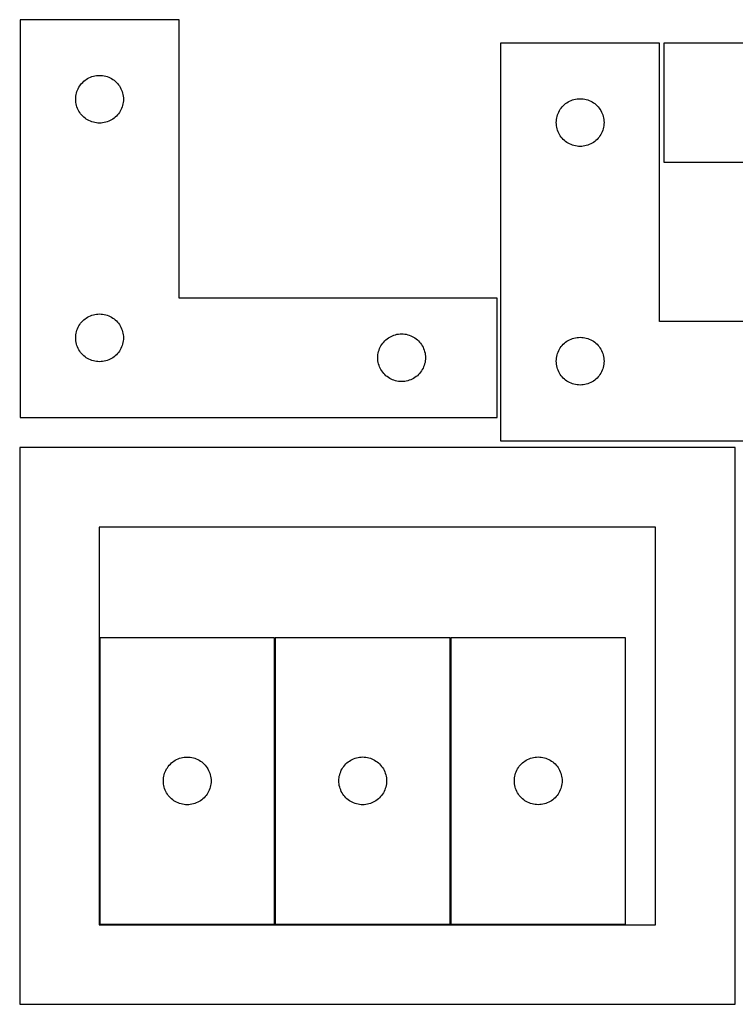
# Model space of a CAD drawing. Header units: millimetres. Extents: x 7 to 1243, y 7 to 2493.
# Tile 11 of 22: x 7 to 277, y 2121 to 2492. Entities that reach past the tile are written whole.
import ezdxf

# ---------------------------------------------------------------- set-up
doc = ezdxf.new("R2010")
doc.units = ezdxf.units.MM
doc.layers.add('CUT', color=7, linetype='CONTINUOUS', true_color=0x000000)

msp = doc.modelspace()

# ---------------------------------------------------------------- linework, layer by layer
at = {"layer": 'CUT'}
for p, q in [((66.66229, 2492.048403), (6.66229, 2492.048403)), ((6.66229, 2492.048403), (6.66229, 2342.048403)), ((66.66229, 2387.048403), (66.66229, 2492.048403)), ((248.041929, 2483.251528), (188.041929, 2483.251528)), ((188.041929, 2483.251528), (188.041929, 2333.251528)), ((248.041929, 2378.251528), (248.041929, 2483.251528)), ((429.680781, 2483.251532), (249.680781, 2483.251532)), ((249.680781, 2483.251532), (249.680781, 2438.251532)), ((31.662158, 2469.53163), (32.16229, 2469.842632)), ((32.16229, 2469.842632), (32.681692, 2470.120258)), ((32.681692, 2470.120258), (33.218139, 2470.363319)), ((33.218139, 2470.363319), (33.769335, 2470.570774)), ((33.769335, 2470.570774), (34.332919, 2470.741736)), ((34.332919, 2470.741736), (34.906477, 2470.875471)), ((34.906477, 2470.875471), (35.487554, 2470.971407)), ((35.487554, 2470.971407), (36.073662, 2471.029134)), ((36.073662, 2471.029134), (36.66229, 2471.048403)), ((36.66229, 2471.048403), (37.250918, 2471.029134)), ((37.250918, 2471.029134), (37.837026, 2470.971407)), ((37.837026, 2470.971407), (38.418103, 2470.875471)), ((38.418103, 2470.875471), (38.991661, 2470.741736)), ((38.991661, 2470.741736), (39.555245, 2470.570774)), ((39.555245, 2470.570774), (40.106441, 2470.363319)), ((40.106441, 2470.363319), (40.642888, 2470.120258)), ((40.642888, 2470.120258), (41.16229, 2469.842632)), ((41.16229, 2469.842632), (41.662422, 2469.53163)), ((28.347374, 2465.492554), (28.590435, 2466.029002)), ((28.590435, 2466.029002), (28.868061, 2466.548403)), ((28.868061, 2466.548403), (29.179063, 2467.048535)), ((29.179063, 2467.048535), (29.52211, 2467.527256)), ((29.52211, 2467.527256), (29.895732, 2467.982516)), ((29.895732, 2467.982516), (30.298329, 2468.412364)), ((30.298329, 2468.412364), (30.728178, 2468.814962)), ((30.728178, 2468.814962), (31.183437, 2469.188583)), ((31.183437, 2469.188583), (31.662158, 2469.53163)), ((41.662422, 2469.53163), (42.141143, 2469.188583)), ((42.141143, 2469.188583), (42.596402, 2468.814962)), ((42.596402, 2468.814962), (43.026251, 2468.412364)), ((43.026251, 2468.412364), (43.428848, 2467.982516)), ((43.428848, 2467.982516), (43.80247, 2467.527256)), ((43.80247, 2467.527256), (44.145516, 2467.048535)), ((44.145516, 2467.048535), (44.456519, 2466.548403)), ((44.456519, 2466.548403), (44.734145, 2466.029002)), ((44.734145, 2466.029002), (44.977206, 2465.492554)), ((27.66229, 2462.048403), (27.68156, 2462.637031)), ((27.68156, 2462.637031), (27.739286, 2463.223139)), ((27.739286, 2463.223139), (27.835222, 2463.804216)), ((27.835222, 2463.804216), (27.968958, 2464.377775)), ((27.968958, 2464.377775), (28.139919, 2464.941358)), ((28.139919, 2464.941358), (28.347374, 2465.492554)), ((44.977206, 2465.492554), (45.184661, 2464.941358)), ((45.184661, 2464.941358), (45.355622, 2464.377775)), ((45.355622, 2464.377775), (45.489357, 2463.804216)), ((45.489357, 2463.804216), (45.585294, 2463.223139)), ((45.585294, 2463.223139), (45.64302, 2462.637031)), ((45.64302, 2462.637031), (45.66229, 2462.048403)), ((216.867193, 2462.174532), (217.4533, 2462.232259)), ((217.4533, 2462.232259), (218.041929, 2462.251528)), ((218.041929, 2462.251528), (218.630557, 2462.232259)), ((218.630557, 2462.232259), (219.216664, 2462.174532)), ((27.68156, 2461.459775), (27.66229, 2462.048403)), ((27.739286, 2460.873668), (27.68156, 2461.459775)), ((27.835222, 2460.29259), (27.739286, 2460.873668)), ((27.968958, 2459.719032), (27.835222, 2460.29259)), ((28.139919, 2459.155448), (27.968958, 2459.719032)), ((28.347374, 2458.604252), (28.139919, 2459.155448)), ((28.590435, 2458.067805), (28.347374, 2458.604252)), ((44.977206, 2458.604252), (44.734145, 2458.067805)), ((45.184661, 2459.155448), (44.977206, 2458.604252)), ((45.355622, 2459.719032), (45.184661, 2459.155448)), ((45.489357, 2460.29259), (45.355622, 2459.719032)), ((45.585294, 2460.873668), (45.489357, 2460.29259)), ((45.64302, 2461.459775), (45.585294, 2460.873668)), ((45.66229, 2462.048403), (45.64302, 2461.459775)), ((210.558702, 2458.25166), (210.901749, 2458.730381)), ((210.901749, 2458.730381), (211.27537, 2459.185641)), ((211.27537, 2459.185641), (211.677968, 2459.615489)), ((211.677968, 2459.615489), (212.107816, 2460.018087)), ((212.107816, 2460.018087), (212.563076, 2460.391708)), ((212.563076, 2460.391708), (213.041797, 2460.734755)), ((213.041797, 2460.734755), (213.541929, 2461.045757)), ((213.541929, 2461.045757), (214.06133, 2461.323383)), ((214.06133, 2461.323383), (214.597778, 2461.566444)), ((214.597778, 2461.566444), (215.148973, 2461.773899)), ((215.148973, 2461.773899), (215.712557, 2461.944861)), ((215.712557, 2461.944861), (216.286116, 2462.078596)), ((216.286116, 2462.078596), (216.867193, 2462.174532)), ((219.216664, 2462.174532), (219.797742, 2462.078596)), ((219.797742, 2462.078596), (220.3713, 2461.944861)), ((220.3713, 2461.944861), (220.934884, 2461.773899)), ((220.934884, 2461.773899), (221.48608, 2461.566444)), ((221.48608, 2461.566444), (222.022527, 2461.323383)), ((222.022527, 2461.323383), (222.541929, 2461.045757)), ((222.541929, 2461.045757), (223.042061, 2460.734755)), ((223.042061, 2460.734755), (223.520781, 2460.391708)), ((223.520781, 2460.391708), (223.976041, 2460.018087)), ((223.976041, 2460.018087), (224.40589, 2459.615489)), ((224.40589, 2459.615489), (224.808487, 2459.185641)), ((224.808487, 2459.185641), (225.182109, 2458.730381)), ((225.182109, 2458.730381), (225.525155, 2458.25166)), ((28.868061, 2457.548403), (28.590435, 2458.067805)), ((29.179063, 2457.048271), (28.868061, 2457.548403)), ((29.52211, 2456.56955), (29.179063, 2457.048271)), ((29.895732, 2456.114291), (29.52211, 2456.56955)), ((30.298329, 2455.684442), (29.895732, 2456.114291)), ((30.728178, 2455.281845), (30.298329, 2455.684442)), ((31.183437, 2454.908223), (30.728178, 2455.281845)), ((31.662158, 2454.565177), (31.183437, 2454.908223)), ((42.141143, 2454.908223), (41.662422, 2454.565177)), ((42.596402, 2455.281845), (42.141143, 2454.908223)), ((43.026251, 2455.684442), (42.596402, 2455.281845)), ((43.428848, 2456.114291), (43.026251, 2455.684442)), ((43.80247, 2456.56955), (43.428848, 2456.114291)), ((44.145516, 2457.048271), (43.80247, 2456.56955)), ((44.456519, 2457.548403), (44.145516, 2457.048271)), ((44.734145, 2458.067805), (44.456519, 2457.548403)), ((209.118925, 2454.426264), (209.214861, 2455.007341)), ((209.214861, 2455.007341), (209.348596, 2455.5809)), ((209.348596, 2455.5809), (209.519557, 2456.144483)), ((209.519557, 2456.144483), (209.727013, 2456.695679)), ((209.727013, 2456.695679), (209.970074, 2457.232127)), ((209.970074, 2457.232127), (210.2477, 2457.751528)), ((210.2477, 2457.751528), (210.558702, 2458.25166)), ((225.525155, 2458.25166), (225.836157, 2457.751528)), ((225.836157, 2457.751528), (226.113783, 2457.232127)), ((226.113783, 2457.232127), (226.356844, 2456.695679)), ((226.356844, 2456.695679), (226.5643, 2456.144483)), ((226.5643, 2456.144483), (226.735261, 2455.5809)), ((226.735261, 2455.5809), (226.868996, 2455.007341)), ((226.868996, 2455.007341), (226.964932, 2454.426264)), ((32.16229, 2454.254175), (31.662158, 2454.565177)), ((32.681692, 2453.976549), (32.16229, 2454.254175)), ((33.218139, 2453.733488), (32.681692, 2453.976549)), ((33.769335, 2453.526032), (33.218139, 2453.733488)), ((34.332919, 2453.355071), (33.769335, 2453.526032)), ((34.906477, 2453.221336), (34.332919, 2453.355071)), ((35.487554, 2453.1254), (34.906477, 2453.221336)), ((36.073662, 2453.067673), (35.487554, 2453.1254)), ((36.66229, 2453.048403), (36.073662, 2453.067673)), ((37.250918, 2453.067673), (36.66229, 2453.048403)), ((37.837026, 2453.1254), (37.250918, 2453.067673)), ((38.418103, 2453.221336), (37.837026, 2453.1254)), ((38.991661, 2453.355071), (38.418103, 2453.221336)), ((39.555245, 2453.526032), (38.991661, 2453.355071)), ((40.106441, 2453.733488), (39.555245, 2453.526032)), ((40.642888, 2453.976549), (40.106441, 2453.733488)), ((41.16229, 2454.254175), (40.642888, 2453.976549)), ((41.662422, 2454.565177), (41.16229, 2454.254175)), ((209.041929, 2453.251528), (209.061198, 2453.840156)), ((209.061198, 2452.6629), (209.041929, 2453.251528)), ((209.061198, 2453.840156), (209.118925, 2454.426264)), ((209.118925, 2452.076793), (209.061198, 2452.6629)), ((209.214861, 2451.495715), (209.118925, 2452.076793)), ((209.348596, 2450.922157), (209.214861, 2451.495715)), ((226.868996, 2451.495715), (226.735261, 2450.922157)), ((226.964932, 2452.076793), (226.868996, 2451.495715)), ((226.964932, 2454.426264), (227.022659, 2453.840156)), ((227.022659, 2452.6629), (226.964932, 2452.076793)), ((227.022659, 2453.840156), (227.041929, 2453.251528)), ((227.041929, 2453.251528), (227.022659, 2452.6629)), ((209.519557, 2450.358573), (209.348596, 2450.922157)), ((209.727013, 2449.807377), (209.519557, 2450.358573)), ((209.970074, 2449.27093), (209.727013, 2449.807377)), ((210.2477, 2448.751528), (209.970074, 2449.27093)), ((210.558702, 2448.251396), (210.2477, 2448.751528)), ((210.901749, 2447.772675), (210.558702, 2448.251396)), ((211.27537, 2447.317416), (210.901749, 2447.772675)), ((225.182109, 2447.772675), (224.808487, 2447.317416)), ((225.525155, 2448.251396), (225.182109, 2447.772675)), ((225.836157, 2448.751528), (225.525155, 2448.251396)), ((226.113783, 2449.27093), (225.836157, 2448.751528)), ((226.356844, 2449.807377), (226.113783, 2449.27093)), ((226.5643, 2450.358573), (226.356844, 2449.807377)), ((226.735261, 2450.922157), (226.5643, 2450.358573)), ((211.677968, 2446.887567), (211.27537, 2447.317416)), ((212.107816, 2446.48497), (211.677968, 2446.887567)), ((212.563076, 2446.111348), (212.107816, 2446.48497)), ((213.041797, 2445.768302), (212.563076, 2446.111348)), ((213.541929, 2445.4573), (213.041797, 2445.768302)), ((214.06133, 2445.179674), (213.541929, 2445.4573)), ((214.597778, 2444.936613), (214.06133, 2445.179674)), ((215.148973, 2444.729157), (214.597778, 2444.936613)), ((215.712557, 2444.558196), (215.148973, 2444.729157)), ((216.286116, 2444.424461), (215.712557, 2444.558196)), ((216.867193, 2444.328525), (216.286116, 2444.424461)), ((217.4533, 2444.270798), (216.867193, 2444.328525)), ((218.041929, 2444.251528), (217.4533, 2444.270798)), ((218.630557, 2444.270798), (218.041929, 2444.251528)), ((219.216664, 2444.328525), (218.630557, 2444.270798)), ((219.797742, 2444.424461), (219.216664, 2444.328525)), ((220.3713, 2444.558196), (219.797742, 2444.424461)), ((220.934884, 2444.729157), (220.3713, 2444.558196)), ((221.48608, 2444.936613), (220.934884, 2444.729157)), ((222.022527, 2445.179674), (221.48608, 2444.936613)), ((222.541929, 2445.4573), (222.022527, 2445.179674)), ((223.042061, 2445.768302), (222.541929, 2445.4573)), ((223.520781, 2446.111348), (223.042061, 2445.768302)), ((223.976041, 2446.48497), (223.520781, 2446.111348)), ((224.40589, 2446.887567), (223.976041, 2446.48497)), ((224.808487, 2447.317416), (224.40589, 2446.887567)), ((249.680781, 2438.251532), (369.680781, 2438.251532)), ((186.66229, 2387.048403), (66.66229, 2387.048403)), ((186.66229, 2342.048403), (186.66229, 2387.048403)), ((33.218139, 2380.363319), (33.769335, 2380.570774)), ((33.769335, 2380.570774), (34.332919, 2380.741736)), ((34.332919, 2380.741736), (34.906477, 2380.875471)), ((34.906477, 2380.875471), (35.487554, 2380.971407)), ((35.487554, 2380.971407), (36.073662, 2381.029134)), ((36.073662, 2381.029134), (36.66229, 2381.048403)), ((36.66229, 2381.048403), (37.250918, 2381.029134)), ((37.250918, 2381.029134), (37.837026, 2380.971407)), ((37.837026, 2380.971407), (38.418103, 2380.875471)), ((38.418103, 2380.875471), (38.991661, 2380.741736)), ((38.991661, 2380.741736), (39.555245, 2380.570774)), ((39.555245, 2380.570774), (40.106441, 2380.363319)), ((28.868061, 2376.548403), (29.179063, 2377.048535)), ((29.179063, 2377.048535), (29.52211, 2377.527256)), ((29.52211, 2377.527256), (29.895732, 2377.982516)), ((29.895732, 2377.982516), (30.298329, 2378.412364)), ((30.298329, 2378.412364), (30.728178, 2378.814962)), ((30.728178, 2378.814962), (31.183437, 2379.188583)), ((31.183437, 2379.188583), (31.662158, 2379.53163)), ((31.662158, 2379.53163), (32.16229, 2379.842632)), ((32.16229, 2379.842632), (32.681692, 2380.120258)), ((32.681692, 2380.120258), (33.218139, 2380.363319)), ((40.106441, 2380.363319), (40.642888, 2380.120258)), ((40.642888, 2380.120258), (41.16229, 2379.842632)), ((41.16229, 2379.842632), (41.662422, 2379.53163)), ((41.662422, 2379.53163), (42.141143, 2379.188583)), ((42.141143, 2379.188583), (42.596402, 2378.814962)), ((42.596402, 2378.814962), (43.026251, 2378.412364)), ((43.026251, 2378.412364), (43.428848, 2377.982516)), ((43.428848, 2377.982516), (43.80247, 2377.527256)), ((43.80247, 2377.527256), (44.145516, 2377.048535)), ((44.145516, 2377.048535), (44.456519, 2376.548403)), ((368.041929, 2378.251528), (248.041929, 2378.251528)), ((27.68156, 2372.637031), (27.739286, 2373.223139)), ((27.739286, 2373.223139), (27.835222, 2373.804216)), ((27.835222, 2373.804216), (27.968958, 2374.377775)), ((27.968958, 2374.377775), (28.139919, 2374.941358)), ((28.139919, 2374.941358), (28.347374, 2375.492554)), ((28.347374, 2375.492554), (28.590435, 2376.029002)), ((28.590435, 2376.029002), (28.868061, 2376.548403)), ((44.456519, 2376.548403), (44.734145, 2376.029002)), ((44.734145, 2376.029002), (44.977206, 2375.492554)), ((44.977206, 2375.492554), (45.184661, 2374.941358)), ((45.184661, 2374.941358), (45.355622, 2374.377775)), ((45.355622, 2374.377775), (45.489357, 2373.804216)), ((45.489357, 2373.804216), (45.585294, 2373.223139)), ((45.585294, 2373.223139), (45.64302, 2372.637031)), ((147.218139, 2372.863319), (147.769335, 2373.070774)), ((147.769335, 2373.070774), (148.332919, 2373.241736)), ((148.332919, 2373.241736), (148.906477, 2373.375471)), ((148.906477, 2373.375471), (149.487554, 2373.471407)), ((149.487554, 2373.471407), (150.073662, 2373.529134)), ((150.073662, 2373.529134), (150.66229, 2373.548403)), ((150.66229, 2373.548403), (151.250918, 2373.529134)), ((151.250918, 2373.529134), (151.837026, 2373.471407)), ((151.837026, 2373.471407), (152.418103, 2373.375471)), ((152.418103, 2373.375471), (152.991661, 2373.241736)), ((152.991661, 2373.241736), (153.555245, 2373.070774)), ((153.555245, 2373.070774), (154.106441, 2372.863319)), ((27.66229, 2372.048403), (27.68156, 2372.637031)), ((27.68156, 2371.459775), (27.66229, 2372.048403)), ((27.739286, 2370.873668), (27.68156, 2371.459775)), ((27.835222, 2370.29259), (27.739286, 2370.873668)), ((27.968958, 2369.719032), (27.835222, 2370.29259)), ((28.139919, 2369.155448), (27.968958, 2369.719032)), ((45.355622, 2369.719032), (45.184661, 2369.155448)), ((45.489357, 2370.29259), (45.355622, 2369.719032)), ((45.585294, 2370.873668), (45.489357, 2370.29259)), ((45.64302, 2371.459775), (45.585294, 2370.873668)), ((45.64302, 2372.637031), (45.66229, 2372.048403)), ((45.66229, 2372.048403), (45.64302, 2371.459775)), ((142.868061, 2369.048403), (143.179063, 2369.548535)), ((143.179063, 2369.548535), (143.52211, 2370.027256)), ((143.52211, 2370.027256), (143.895732, 2370.482516)), ((143.895732, 2370.482516), (144.298329, 2370.912364)), ((144.298329, 2370.912364), (144.728178, 2371.314962)), ((144.728178, 2371.314962), (145.183437, 2371.688583)), ((145.183437, 2371.688583), (145.662158, 2372.03163)), ((145.662158, 2372.03163), (146.16229, 2372.342632)), ((146.16229, 2372.342632), (146.681692, 2372.620258)), ((146.681692, 2372.620258), (147.218139, 2372.863319)), ((154.106441, 2372.863319), (154.642888, 2372.620258)), ((154.642888, 2372.620258), (155.16229, 2372.342632)), ((155.16229, 2372.342632), (155.662422, 2372.03163)), ((155.662422, 2372.03163), (156.141143, 2371.688583)), ((156.141143, 2371.688583), (156.596402, 2371.314962)), ((156.596402, 2371.314962), (157.026251, 2370.912364)), ((157.026251, 2370.912364), (157.428848, 2370.482516)), ((157.428848, 2370.482516), (157.80247, 2370.027256)), ((157.80247, 2370.027256), (158.145516, 2369.548535)), ((158.145516, 2369.548535), (158.456519, 2369.048403)), ((211.27537, 2369.185641), (211.677968, 2369.615489)), ((211.677968, 2369.615489), (212.107816, 2370.018087)), ((212.107816, 2370.018087), (212.563076, 2370.391708)), ((212.563076, 2370.391708), (213.041797, 2370.734755)), ((213.041797, 2370.734755), (213.541929, 2371.045757)), ((213.541929, 2371.045757), (214.06133, 2371.323383)), ((214.06133, 2371.323383), (214.597778, 2371.566444)), ((214.597778, 2371.566444), (215.148973, 2371.773899)), ((215.148973, 2371.773899), (215.712557, 2371.944861)), ((215.712557, 2371.944861), (216.286116, 2372.078596)), ((216.286116, 2372.078596), (216.867193, 2372.174532)), ((216.867193, 2372.174532), (217.4533, 2372.232259)), ((217.4533, 2372.232259), (218.041929, 2372.251528)), ((218.041929, 2372.251528), (218.630557, 2372.232259)), ((218.630557, 2372.232259), (219.216664, 2372.174532)), ((219.216664, 2372.174532), (219.797742, 2372.078596)), ((219.797742, 2372.078596), (220.3713, 2371.944861)), ((220.3713, 2371.944861), (220.934884, 2371.773899)), ((220.934884, 2371.773899), (221.48608, 2371.566444)), ((221.48608, 2371.566444), (222.022527, 2371.323383)), ((222.022527, 2371.323383), (222.541929, 2371.045757)), ((222.541929, 2371.045757), (223.042061, 2370.734755)), ((223.042061, 2370.734755), (223.520781, 2370.391708)), ((223.520781, 2370.391708), (223.976041, 2370.018087)), ((223.976041, 2370.018087), (224.40589, 2369.615489)), ((224.40589, 2369.615489), (224.808487, 2369.185641)), ((28.347374, 2368.604252), (28.139919, 2369.155448)), ((28.590435, 2368.067805), (28.347374, 2368.604252)), ((28.868061, 2367.548403), (28.590435, 2368.067805)), ((29.179063, 2367.048271), (28.868061, 2367.548403)), ((29.52211, 2366.56955), (29.179063, 2367.048271)), ((29.895732, 2366.114291), (29.52211, 2366.56955)), ((30.298329, 2365.684442), (29.895732, 2366.114291)), ((30.728178, 2365.281845), (30.298329, 2365.684442)), ((43.026251, 2365.684442), (42.596402, 2365.281845)), ((43.428848, 2366.114291), (43.026251, 2365.684442)), ((43.80247, 2366.56955), (43.428848, 2366.114291)), ((44.145516, 2367.048271), (43.80247, 2366.56955)), ((44.456519, 2367.548403), (44.145516, 2367.048271)), ((44.734145, 2368.067805), (44.456519, 2367.548403)), ((44.977206, 2368.604252), (44.734145, 2368.067805)), ((45.184661, 2369.155448), (44.977206, 2368.604252)), ((141.68156, 2365.137031), (141.739286, 2365.723139)), ((141.739286, 2365.723139), (141.835222, 2366.304216)), ((141.835222, 2366.304216), (141.968958, 2366.877775)), ((141.968958, 2366.877775), (142.139919, 2367.441358)), ((142.139919, 2367.441358), (142.347374, 2367.992554)), ((142.347374, 2367.992554), (142.590435, 2368.529002)), ((142.590435, 2368.529002), (142.868061, 2369.048403)), ((158.456519, 2369.048403), (158.734145, 2368.529002)), ((158.734145, 2368.529002), (158.977206, 2367.992554)), ((158.977206, 2367.992554), (159.184661, 2367.441358)), ((159.184661, 2367.441358), (159.355622, 2366.877775)), ((159.355622, 2366.877775), (159.489357, 2366.304216)), ((159.489357, 2366.304216), (159.585294, 2365.723139)), ((159.585294, 2365.723139), (159.64302, 2365.137031)), ((209.348596, 2365.5809), (209.519557, 2366.144483)), ((209.519557, 2366.144483), (209.727013, 2366.695679)), ((209.727013, 2366.695679), (209.970074, 2367.232127)), ((209.970074, 2367.232127), (210.2477, 2367.751528)), ((210.2477, 2367.751528), (210.558702, 2368.25166)), ((210.558702, 2368.25166), (210.901749, 2368.730381)), ((210.901749, 2368.730381), (211.27537, 2369.185641)), ((224.808487, 2369.185641), (225.182109, 2368.730381)), ((225.182109, 2368.730381), (225.525155, 2368.25166)), ((225.525155, 2368.25166), (225.836157, 2367.751528)), ((225.836157, 2367.751528), (226.113783, 2367.232127)), ((226.113783, 2367.232127), (226.356844, 2366.695679)), ((226.356844, 2366.695679), (226.5643, 2366.144483)), ((226.5643, 2366.144483), (226.735261, 2365.5809)), ((31.183437, 2364.908223), (30.728178, 2365.281845)), ((31.662158, 2364.565177), (31.183437, 2364.908223)), ((32.16229, 2364.254175), (31.662158, 2364.565177)), ((32.681692, 2363.976549), (32.16229, 2364.254175)), ((33.218139, 2363.733488), (32.681692, 2363.976549)), ((33.769335, 2363.526032), (33.218139, 2363.733488)), ((34.332919, 2363.355071), (33.769335, 2363.526032)), ((34.906477, 2363.221336), (34.332919, 2363.355071)), ((35.487554, 2363.1254), (34.906477, 2363.221336)), ((36.073662, 2363.067673), (35.487554, 2363.1254)), ((36.66229, 2363.048403), (36.073662, 2363.067673)), ((37.250918, 2363.067673), (36.66229, 2363.048403)), ((37.837026, 2363.1254), (37.250918, 2363.067673)), ((38.418103, 2363.221336), (37.837026, 2363.1254)), ((38.991661, 2363.355071), (38.418103, 2363.221336)), ((39.555245, 2363.526032), (38.991661, 2363.355071)), ((40.106441, 2363.733488), (39.555245, 2363.526032)), ((40.642888, 2363.976549), (40.106441, 2363.733488)), ((41.16229, 2364.254175), (40.642888, 2363.976549)), ((41.662422, 2364.565177), (41.16229, 2364.254175)), ((42.141143, 2364.908223), (41.662422, 2364.565177)), ((42.596402, 2365.281845), (42.141143, 2364.908223)), ((141.66229, 2364.548403), (141.68156, 2365.137031)), ((141.68156, 2363.959775), (141.66229, 2364.548403)), ((141.739286, 2363.373668), (141.68156, 2363.959775)), ((141.835222, 2362.79259), (141.739286, 2363.373668)), ((141.968958, 2362.219032), (141.835222, 2362.79259)), ((142.139919, 2361.655448), (141.968958, 2362.219032)), ((159.355622, 2362.219032), (159.184661, 2361.655448)), ((159.489357, 2362.79259), (159.355622, 2362.219032)), ((159.585294, 2363.373668), (159.489357, 2362.79259)), ((159.64302, 2363.959775), (159.585294, 2363.373668)), ((159.64302, 2365.137031), (159.66229, 2364.548403)), ((159.66229, 2364.548403), (159.64302, 2363.959775)), ((209.041929, 2363.251528), (209.061198, 2363.840156)), ((209.061198, 2362.6629), (209.041929, 2363.251528)), ((209.061198, 2363.840156), (209.118925, 2364.426264)), ((209.118925, 2362.076793), (209.061198, 2362.6629)), ((209.118925, 2364.426264), (209.214861, 2365.007341)), ((209.214861, 2361.495715), (209.118925, 2362.076793)), ((209.214861, 2365.007341), (209.348596, 2365.5809)), ((226.735261, 2365.5809), (226.868996, 2365.007341)), ((226.868996, 2365.007341), (226.964932, 2364.426264)), ((226.964932, 2362.076793), (226.868996, 2361.495715)), ((226.964932, 2364.426264), (227.022659, 2363.840156)), ((227.022659, 2362.6629), (226.964932, 2362.076793)), ((227.022659, 2363.840156), (227.041929, 2363.251528)), ((227.041929, 2363.251528), (227.022659, 2362.6629)), ((142.347374, 2361.104252), (142.139919, 2361.655448)), ((142.590435, 2360.567805), (142.347374, 2361.104252)), ((142.868061, 2360.048403), (142.590435, 2360.567805)), ((143.179063, 2359.548271), (142.868061, 2360.048403)), ((143.52211, 2359.06955), (143.179063, 2359.548271)), ((143.895732, 2358.614291), (143.52211, 2359.06955)), ((144.298329, 2358.184442), (143.895732, 2358.614291)), ((157.428848, 2358.614291), (157.026251, 2358.184442)), ((157.80247, 2359.06955), (157.428848, 2358.614291)), ((158.145516, 2359.548271), (157.80247, 2359.06955)), ((158.456519, 2360.048403), (158.145516, 2359.548271)), ((158.734145, 2360.567805), (158.456519, 2360.048403)), ((158.977206, 2361.104252), (158.734145, 2360.567805)), ((159.184661, 2361.655448), (158.977206, 2361.104252)), ((209.348596, 2360.922157), (209.214861, 2361.495715)), ((209.519557, 2360.358573), (209.348596, 2360.922157)), ((209.727013, 2359.807377), (209.519557, 2360.358573)), ((209.970074, 2359.27093), (209.727013, 2359.807377)), ((210.2477, 2358.751528), (209.970074, 2359.27093)), ((210.558702, 2358.251396), (210.2477, 2358.751528)), ((210.901749, 2357.772675), (210.558702, 2358.251396)), ((225.525155, 2358.251396), (225.182109, 2357.772675)), ((225.836157, 2358.751528), (225.525155, 2358.251396)), ((226.113783, 2359.27093), (225.836157, 2358.751528)), ((226.356844, 2359.807377), (226.113783, 2359.27093)), ((226.5643, 2360.358573), (226.356844, 2359.807377)), ((226.735261, 2360.922157), (226.5643, 2360.358573)), ((226.868996, 2361.495715), (226.735261, 2360.922157)), ((144.728178, 2357.781845), (144.298329, 2358.184442)), ((145.183437, 2357.408223), (144.728178, 2357.781845)), ((145.662158, 2357.065177), (145.183437, 2357.408223)), ((146.16229, 2356.754175), (145.662158, 2357.065177)), ((146.681692, 2356.476549), (146.16229, 2356.754175)), ((147.218139, 2356.233488), (146.681692, 2356.476549)), ((147.769335, 2356.026032), (147.218139, 2356.233488)), ((148.332919, 2355.855071), (147.769335, 2356.026032)), ((148.906477, 2355.721336), (148.332919, 2355.855071)), ((149.487554, 2355.6254), (148.906477, 2355.721336)), ((150.073662, 2355.567673), (149.487554, 2355.6254)), ((150.66229, 2355.548403), (150.073662, 2355.567673)), ((151.250918, 2355.567673), (150.66229, 2355.548403)), ((151.837026, 2355.6254), (151.250918, 2355.567673)), ((152.418103, 2355.721336), (151.837026, 2355.6254)), ((152.991661, 2355.855071), (152.418103, 2355.721336)), ((153.555245, 2356.026032), (152.991661, 2355.855071)), ((154.106441, 2356.233488), (153.555245, 2356.026032)), ((154.642888, 2356.476549), (154.106441, 2356.233488)), ((155.16229, 2356.754175), (154.642888, 2356.476549)), ((155.662422, 2357.065177), (155.16229, 2356.754175)), ((156.141143, 2357.408223), (155.662422, 2357.065177)), ((156.596402, 2357.781845), (156.141143, 2357.408223)), ((157.026251, 2358.184442), (156.596402, 2357.781845)), ((211.27537, 2357.317416), (210.901749, 2357.772675)), ((211.677968, 2356.887567), (211.27537, 2357.317416)), ((212.107816, 2356.48497), (211.677968, 2356.887567)), ((212.563076, 2356.111348), (212.107816, 2356.48497)), ((213.041797, 2355.768302), (212.563076, 2356.111348)), ((213.541929, 2355.4573), (213.041797, 2355.768302)), ((214.06133, 2355.179674), (213.541929, 2355.4573)), ((214.597778, 2354.936613), (214.06133, 2355.179674)), ((215.148973, 2354.729157), (214.597778, 2354.936613)), ((215.712557, 2354.558196), (215.148973, 2354.729157)), ((216.286116, 2354.424461), (215.712557, 2354.558196)), ((220.3713, 2354.558196), (219.797742, 2354.424461)), ((220.934884, 2354.729157), (220.3713, 2354.558196)), ((221.48608, 2354.936613), (220.934884, 2354.729157)), ((222.022527, 2355.179674), (221.48608, 2354.936613)), ((222.541929, 2355.4573), (222.022527, 2355.179674)), ((223.042061, 2355.768302), (222.541929, 2355.4573)), ((223.520781, 2356.111348), (223.042061, 2355.768302)), ((223.976041, 2356.48497), (223.520781, 2356.111348)), ((224.40589, 2356.887567), (223.976041, 2356.48497)), ((224.808487, 2357.317416), (224.40589, 2356.887567)), ((225.182109, 2357.772675), (224.808487, 2357.317416)), ((216.867193, 2354.328525), (216.286116, 2354.424461)), ((217.4533, 2354.270798), (216.867193, 2354.328525)), ((218.041929, 2354.251528), (217.4533, 2354.270798)), ((218.630557, 2354.270798), (218.041929, 2354.251528)), ((219.216664, 2354.328525), (218.630557, 2354.270798)), ((219.797742, 2354.424461), (219.216664, 2354.328525)), ((6.66229, 2342.048403), (186.66229, 2342.048403)), ((188.041929, 2333.251528), (368.041929, 2333.251528)), ((276.520933, 2330.679506), (6.520933, 2330.679506)), ((6.520933, 2330.679506), (6.520933, 2120.679506)), ((276.520933, 2120.679506), (276.520933, 2330.679506)), ((246.520933, 2300.679506), (36.520933, 2300.679506)), ((36.520933, 2300.679506), (36.520933, 2150.679506)), ((246.520933, 2150.679506), (246.520933, 2300.679506)), ((102.744362, 2258.93307), (36.744362, 2258.93307)), ((36.744362, 2258.93307), (36.744362, 2150.93307)), ((102.744362, 2150.93307), (102.744362, 2258.93307)), ((168.983262, 2258.957019), (102.983262, 2258.957019)), ((102.983262, 2258.957019), (102.983262, 2150.957019)), ((168.983262, 2150.957019), (168.983262, 2258.957019)), ((235.210724, 2258.963046), (169.210724, 2258.963046)), ((169.210724, 2258.963046), (169.210724, 2150.963046)), ((235.210724, 2150.963046), (235.210724, 2258.963046)), ((66.300211, 2213.247986), (66.851407, 2213.455441)), ((66.851407, 2213.455441), (67.414991, 2213.626403)), ((67.414991, 2213.626403), (67.988549, 2213.760138)), ((67.988549, 2213.760138), (68.569627, 2213.856074)), ((68.569627, 2213.856074), (69.155734, 2213.913801)), ((69.155734, 2213.913801), (69.744362, 2213.93307)), ((69.744362, 2213.93307), (70.33299, 2213.913801)), ((70.33299, 2213.913801), (70.919098, 2213.856074)), ((70.919098, 2213.856074), (71.500175, 2213.760138)), ((71.500175, 2213.760138), (72.073734, 2213.626403)), ((72.073734, 2213.626403), (72.637317, 2213.455441)), ((72.637317, 2213.455441), (73.188513, 2213.247986)), ((132.539111, 2213.271935), (133.090306, 2213.47939)), ((133.090306, 2213.47939), (133.65389, 2213.650351)), ((133.65389, 2213.650351), (134.227449, 2213.784087)), ((134.227449, 2213.784087), (134.808526, 2213.880023)), ((134.808526, 2213.880023), (135.394633, 2213.937749)), ((135.394633, 2213.937749), (135.983262, 2213.957019)), ((135.983262, 2213.957019), (136.57189, 2213.937749)), ((136.57189, 2213.937749), (137.157997, 2213.880023)), ((137.157997, 2213.880023), (137.739074, 2213.784087)), ((137.739074, 2213.784087), (138.312633, 2213.650351)), ((138.312633, 2213.650351), (138.876217, 2213.47939)), ((138.876217, 2213.47939), (139.427412, 2213.271935)), ((198.766573, 2213.277962), (199.317769, 2213.485417)), ((199.317769, 2213.485417), (199.881353, 2213.656379)), ((199.881353, 2213.656379), (200.454911, 2213.790114)), ((200.454911, 2213.790114), (201.035989, 2213.88605)), ((201.035989, 2213.88605), (201.622096, 2213.943777)), ((201.622096, 2213.943777), (202.210724, 2213.963046)), ((202.210724, 2213.963046), (202.799352, 2213.943777)), ((202.799352, 2213.943777), (203.38546, 2213.88605)), ((203.38546, 2213.88605), (203.966537, 2213.790114)), ((203.966537, 2213.790114), (204.540096, 2213.656379)), ((204.540096, 2213.656379), (205.103679, 2213.485417)), ((205.103679, 2213.485417), (205.654875, 2213.277962)), ((61.950134, 2209.43307), (62.261136, 2209.933202)), ((62.261136, 2209.933202), (62.604182, 2210.411923)), ((62.604182, 2210.411923), (62.977804, 2210.867183)), ((62.977804, 2210.867183), (63.380401, 2211.297031)), ((63.380401, 2211.297031), (63.81025, 2211.699629)), ((63.81025, 2211.699629), (64.265509, 2212.07325)), ((64.265509, 2212.07325), (64.74423, 2212.416297)), ((64.74423, 2212.416297), (65.244362, 2212.727299)), ((65.244362, 2212.727299), (65.763764, 2213.004925)), ((65.763764, 2213.004925), (66.300211, 2213.247986)), ((73.188513, 2213.247986), (73.724961, 2213.004925)), ((73.724961, 2213.004925), (74.244362, 2212.727299)), ((74.244362, 2212.727299), (74.744494, 2212.416297)), ((74.744494, 2212.416297), (75.223215, 2212.07325)), ((75.223215, 2212.07325), (75.678475, 2211.699629)), ((75.678475, 2211.699629), (76.108323, 2211.297031)), ((76.108323, 2211.297031), (76.510921, 2210.867183)), ((76.510921, 2210.867183), (76.884542, 2210.411923)), ((76.884542, 2210.411923), (77.227589, 2209.933202)), ((77.227589, 2209.933202), (77.538591, 2209.43307)), ((128.189033, 2209.457019), (128.500035, 2209.957151)), ((128.500035, 2209.957151), (128.843081, 2210.435872)), ((128.843081, 2210.435872), (129.216703, 2210.891131)), ((129.216703, 2210.891131), (129.619301, 2211.32098)), ((129.619301, 2211.32098), (130.049149, 2211.723577)), ((130.049149, 2211.723577), (130.504409, 2212.097199)), ((130.504409, 2212.097199), (130.983129, 2212.440246)), ((130.983129, 2212.440246), (131.483262, 2212.751248)), ((131.483262, 2212.751248), (132.002663, 2213.028874)), ((132.002663, 2213.028874), (132.539111, 2213.271935)), ((139.427412, 2213.271935), (139.96386, 2213.028874)), ((139.96386, 2213.028874), (140.483262, 2212.751248)), ((140.483262, 2212.751248), (140.983394, 2212.440246)), ((140.983394, 2212.440246), (141.462114, 2212.097199)), ((141.462114, 2212.097199), (141.917374, 2211.723577)), ((141.917374, 2211.723577), (142.347223, 2211.32098)), ((142.347223, 2211.32098), (142.74982, 2210.891131)), ((142.74982, 2210.891131), (143.123442, 2210.435872)), ((143.123442, 2210.435872), (143.466488, 2209.957151)), ((143.466488, 2209.957151), (143.77749, 2209.457019)), ((194.416496, 2209.463046), (194.727498, 2209.963178)), ((194.727498, 2209.963178), (195.070544, 2210.441899)), ((195.070544, 2210.441899), (195.444166, 2210.897159)), ((195.444166, 2210.897159), (195.846763, 2211.327007)), ((195.846763, 2211.327007), (196.276612, 2211.729604)), ((196.276612, 2211.729604), (196.731871, 2212.103226)), ((196.731871, 2212.103226), (197.210592, 2212.446273)), ((197.210592, 2212.446273), (197.710724, 2212.757275)), ((197.710724, 2212.757275), (198.230126, 2213.034901)), ((198.230126, 2213.034901), (198.766573, 2213.277962)), ((205.654875, 2213.277962), (206.191323, 2213.034901)), ((206.191323, 2213.034901), (206.710724, 2212.757275)), ((206.710724, 2212.757275), (207.210856, 2212.446273)), ((207.210856, 2212.446273), (207.689577, 2212.103226)), ((207.689577, 2212.103226), (208.144837, 2211.729604)), ((208.144837, 2211.729604), (208.574685, 2211.327007)), ((208.574685, 2211.327007), (208.977283, 2210.897159)), ((208.977283, 2210.897159), (209.350904, 2210.441899)), ((209.350904, 2210.441899), (209.693951, 2209.963178)), ((209.693951, 2209.963178), (210.004953, 2209.463046)), ((60.763632, 2205.521698), (60.821359, 2206.107806)), ((60.821359, 2206.107806), (60.917295, 2206.688883)), ((60.917295, 2206.688883), (61.05103, 2207.262442)), ((61.05103, 2207.262442), (61.221991, 2207.826026)), ((61.221991, 2207.826026), (61.429447, 2208.377221)), ((61.429447, 2208.377221), (61.672508, 2208.913669)), ((61.672508, 2208.913669), (61.950134, 2209.43307)), ((77.538591, 2209.43307), (77.816217, 2208.913669)), ((77.816217, 2208.913669), (78.059278, 2208.377221)), ((78.059278, 2208.377221), (78.266733, 2207.826026)), ((78.266733, 2207.826026), (78.437695, 2207.262442)), ((78.437695, 2207.262442), (78.57143, 2206.688883)), ((78.57143, 2206.688883), (78.667366, 2206.107806)), ((78.667366, 2206.107806), (78.725093, 2205.521698)), ((127.002531, 2205.545647), (127.060258, 2206.131755)), ((127.060258, 2206.131755), (127.156194, 2206.712832)), ((127.156194, 2206.712832), (127.289929, 2207.28639)), ((127.289929, 2207.28639), (127.46089, 2207.849974)), ((127.46089, 2207.849974), (127.668346, 2208.40117)), ((127.668346, 2208.40117), (127.911407, 2208.937617)), ((127.911407, 2208.937617), (128.189033, 2209.457019)), ((143.77749, 2209.457019), (144.055116, 2208.937617)), ((144.055116, 2208.937617), (144.298177, 2208.40117)), ((144.298177, 2208.40117), (144.505633, 2207.849974)), ((144.505633, 2207.849974), (144.676594, 2207.28639)), ((144.676594, 2207.28639), (144.810329, 2206.712832)), ((144.810329, 2206.712832), (144.906265, 2206.131755)), ((144.906265, 2206.131755), (144.963992, 2205.545647)), ((193.229994, 2205.551674), (193.287721, 2206.137782)), ((193.287721, 2206.137782), (193.383657, 2206.718859)), ((193.383657, 2206.718859), (193.517392, 2207.292418)), ((193.517392, 2207.292418), (193.688353, 2207.856001)), ((193.688353, 2207.856001), (193.895809, 2208.407197)), ((193.895809, 2208.407197), (194.13887, 2208.943644)), ((194.13887, 2208.943644), (194.416496, 2209.463046)), ((210.004953, 2209.463046), (210.282579, 2208.943644)), ((210.282579, 2208.943644), (210.52564, 2208.407197)), ((210.52564, 2208.407197), (210.733095, 2207.856001)), ((210.733095, 2207.856001), (210.904057, 2207.292418)), ((210.904057, 2207.292418), (211.037792, 2206.718859)), ((211.037792, 2206.718859), (211.133728, 2206.137782)), ((211.133728, 2206.137782), (211.191455, 2205.551674)), ((60.744362, 2204.93307), (60.763632, 2205.521698)), ((60.763632, 2204.344442), (60.744362, 2204.93307)), ((60.821359, 2203.758335), (60.763632, 2204.344442)), ((60.917295, 2203.177257), (60.821359, 2203.758335)), ((61.05103, 2202.603699), (60.917295, 2203.177257)), ((61.221991, 2202.040115), (61.05103, 2202.603699)), ((78.437695, 2202.603699), (78.266733, 2202.040115)), ((78.57143, 2203.177257), (78.437695, 2202.603699)), ((78.667366, 2203.758335), (78.57143, 2203.177257)), ((78.725093, 2204.344442), (78.667366, 2203.758335)), ((78.725093, 2205.521698), (78.744362, 2204.93307)), ((78.744362, 2204.93307), (78.725093, 2204.344442)), ((126.983262, 2204.957019), (127.002531, 2205.545647)), ((127.002531, 2204.368391), (126.983262, 2204.957019)), ((127.060258, 2203.782283), (127.002531, 2204.368391)), ((127.156194, 2203.201206), (127.060258, 2203.782283)), ((127.289929, 2202.627648), (127.156194, 2203.201206)), ((127.46089, 2202.064064), (127.289929, 2202.627648)), ((144.676594, 2202.627648), (144.505633, 2202.064064)), ((144.810329, 2203.201206), (144.676594, 2202.627648)), ((144.906265, 2203.782283), (144.810329, 2203.201206)), ((144.963992, 2204.368391), (144.906265, 2203.782283)), ((144.963992, 2205.545647), (144.983262, 2204.957019)), ((144.983262, 2204.957019), (144.963992, 2204.368391)), ((193.210724, 2204.963046), (193.229994, 2205.551674)), ((193.229994, 2204.374418), (193.210724, 2204.963046)), ((193.287721, 2203.78831), (193.229994, 2204.374418)), ((193.383657, 2203.207233), (193.287721, 2203.78831)), ((193.517392, 2202.633675), (193.383657, 2203.207233)), ((193.688353, 2202.070091), (193.517392, 2202.633675)), ((210.904057, 2202.633675), (210.733095, 2202.070091)), ((211.037792, 2203.207233), (210.904057, 2202.633675)), ((211.133728, 2203.78831), (211.037792, 2203.207233)), ((211.191455, 2204.374418), (211.133728, 2203.78831)), ((211.191455, 2205.551674), (211.210724, 2204.963046)), ((211.210724, 2204.963046), (211.191455, 2204.374418)), ((61.429447, 2201.488919), (61.221991, 2202.040115)), ((61.672508, 2200.952472), (61.429447, 2201.488919)), ((61.950134, 2200.43307), (61.672508, 2200.952472)), ((62.261136, 2199.932938), (61.950134, 2200.43307)), ((62.604182, 2199.454217), (62.261136, 2199.932938)), ((62.977804, 2198.998958), (62.604182, 2199.454217)), ((63.380401, 2198.569109), (62.977804, 2198.998958)), ((63.81025, 2198.166512), (63.380401, 2198.569109)), ((76.108323, 2198.569109), (75.678475, 2198.166512)), ((76.510921, 2198.998958), (76.108323, 2198.569109)), ((76.884542, 2199.454217), (76.510921, 2198.998958)), ((77.227589, 2199.932938), (76.884542, 2199.454217)), ((77.538591, 2200.43307), (77.227589, 2199.932938)), ((77.816217, 2200.952472), (77.538591, 2200.43307)), ((78.059278, 2201.488919), (77.816217, 2200.952472)), ((78.266733, 2202.040115), (78.059278, 2201.488919)), ((127.668346, 2201.512868), (127.46089, 2202.064064)), ((127.911407, 2200.976421), (127.668346, 2201.512868)), ((128.189033, 2200.457019), (127.911407, 2200.976421)), ((128.500035, 2199.956887), (128.189033, 2200.457019)), ((128.843081, 2199.478166), (128.500035, 2199.956887)), ((129.216703, 2199.022907), (128.843081, 2199.478166)), ((129.619301, 2198.593058), (129.216703, 2199.022907)), ((130.049149, 2198.190461), (129.619301, 2198.593058)), ((142.347223, 2198.593058), (141.917374, 2198.190461)), ((142.74982, 2199.022907), (142.347223, 2198.593058)), ((143.123442, 2199.478166), (142.74982, 2199.022907)), ((143.466488, 2199.956887), (143.123442, 2199.478166)), ((143.77749, 2200.457019), (143.466488, 2199.956887)), ((144.055116, 2200.976421), (143.77749, 2200.457019)), ((144.298177, 2201.512868), (144.055116, 2200.976421)), ((144.505633, 2202.064064), (144.298177, 2201.512868)), ((193.895809, 2201.518895), (193.688353, 2202.070091)), ((194.13887, 2200.982448), (193.895809, 2201.518895)), ((194.416496, 2200.463046), (194.13887, 2200.982448)), ((194.727498, 2199.962914), (194.416496, 2200.463046)), ((195.070544, 2199.484193), (194.727498, 2199.962914)), ((195.444166, 2199.028934), (195.070544, 2199.484193)), ((195.846763, 2198.599085), (195.444166, 2199.028934)), ((196.276612, 2198.196488), (195.846763, 2198.599085)), ((208.574685, 2198.599085), (208.144837, 2198.196488)), ((208.977283, 2199.028934), (208.574685, 2198.599085)), ((209.350904, 2199.484193), (208.977283, 2199.028934)), ((209.693951, 2199.962914), (209.350904, 2199.484193)), ((210.004953, 2200.463046), (209.693951, 2199.962914)), ((210.282579, 2200.982448), (210.004953, 2200.463046)), ((210.52564, 2201.518895), (210.282579, 2200.982448)), ((210.733095, 2202.070091), (210.52564, 2201.518895)), ((64.265509, 2197.79289), (63.81025, 2198.166512)), ((64.74423, 2197.449844), (64.265509, 2197.79289)), ((65.244362, 2197.138842), (64.74423, 2197.449844)), ((65.763764, 2196.861216), (65.244362, 2197.138842)), ((66.300211, 2196.618155), (65.763764, 2196.861216)), ((66.851407, 2196.410699), (66.300211, 2196.618155)), ((67.414991, 2196.239738), (66.851407, 2196.410699)), ((67.988549, 2196.106003), (67.414991, 2196.239738)), ((68.569627, 2196.010067), (67.988549, 2196.106003)), ((69.155734, 2195.95234), (68.569627, 2196.010067)), ((69.744362, 2195.93307), (69.155734, 2195.95234)), ((70.33299, 2195.95234), (69.744362, 2195.93307)), ((70.919098, 2196.010067), (70.33299, 2195.95234)), ((71.500175, 2196.106003), (70.919098, 2196.010067)), ((72.073734, 2196.239738), (71.500175, 2196.106003)), ((72.637317, 2196.410699), (72.073734, 2196.239738)), ((73.188513, 2196.618155), (72.637317, 2196.410699)), ((73.724961, 2196.861216), (73.188513, 2196.618155)), ((74.244362, 2197.138842), (73.724961, 2196.861216)), ((74.744494, 2197.449844), (74.244362, 2197.138842)), ((75.223215, 2197.79289), (74.744494, 2197.449844)), ((75.678475, 2198.166512), (75.223215, 2197.79289)), ((130.504409, 2197.816839), (130.049149, 2198.190461)), ((130.983129, 2197.473792), (130.504409, 2197.816839)), ((131.483262, 2197.16279), (130.983129, 2197.473792)), ((132.002663, 2196.885164), (131.483262, 2197.16279)), ((132.539111, 2196.642103), (132.002663, 2196.885164)), ((133.090306, 2196.434648), (132.539111, 2196.642103)), ((133.65389, 2196.263687), (133.090306, 2196.434648)), ((134.227449, 2196.129951), (133.65389, 2196.263687)), ((134.808526, 2196.034015), (134.227449, 2196.129951)), ((135.394633, 2195.976289), (134.808526, 2196.034015)), ((135.983262, 2195.957019), (135.394633, 2195.976289)), ((136.57189, 2195.976289), (135.983262, 2195.957019)), ((137.157997, 2196.034015), (136.57189, 2195.976289)), ((137.739074, 2196.129951), (137.157997, 2196.034015)), ((138.312633, 2196.263687), (137.739074, 2196.129951)), ((138.876217, 2196.434648), (138.312633, 2196.263687)), ((139.427412, 2196.642103), (138.876217, 2196.434648)), ((139.96386, 2196.885164), (139.427412, 2196.642103)), ((140.483262, 2197.16279), (139.96386, 2196.885164)), ((140.983394, 2197.473792), (140.483262, 2197.16279)), ((141.462114, 2197.816839), (140.983394, 2197.473792)), ((141.917374, 2198.190461), (141.462114, 2197.816839)), ((196.731871, 2197.822866), (196.276612, 2198.196488)), ((197.210592, 2197.47982), (196.731871, 2197.822866)), ((197.710724, 2197.168818), (197.210592, 2197.47982)), ((198.230126, 2196.891192), (197.710724, 2197.168818)), ((198.766573, 2196.64813), (198.230126, 2196.891192)), ((199.317769, 2196.440675), (198.766573, 2196.64813)), ((199.881353, 2196.269714), (199.317769, 2196.440675)), ((200.454911, 2196.135979), (199.881353, 2196.269714)), ((201.035989, 2196.040042), (200.454911, 2196.135979)), ((201.622096, 2195.982316), (201.035989, 2196.040042)), ((202.210724, 2195.963046), (201.622096, 2195.982316)), ((202.799352, 2195.982316), (202.210724, 2195.963046)), ((203.38546, 2196.040042), (202.799352, 2195.982316)), ((203.966537, 2196.135979), (203.38546, 2196.040042)), ((204.540096, 2196.269714), (203.966537, 2196.135979)), ((205.103679, 2196.440675), (204.540096, 2196.269714)), ((205.654875, 2196.64813), (205.103679, 2196.440675)), ((206.191323, 2196.891192), (205.654875, 2196.64813)), ((206.710724, 2197.168818), (206.191323, 2196.891192)), ((207.210856, 2197.47982), (206.710724, 2197.168818)), ((207.689577, 2197.822866), (207.210856, 2197.47982)), ((208.144837, 2198.196488), (207.689577, 2197.822866)), ((36.520933, 2150.679506), (246.520933, 2150.679506)), ((36.744362, 2150.93307), (102.744362, 2150.93307)), ((102.983262, 2150.957019), (168.983262, 2150.957019)), ((169.210724, 2150.963046), (235.210724, 2150.963046)), ((6.520933, 2120.679506), (276.520933, 2120.679506))]:
    msp.add_line(p, q, dxfattribs=at)

doc.saveas('drawing.dxf')
